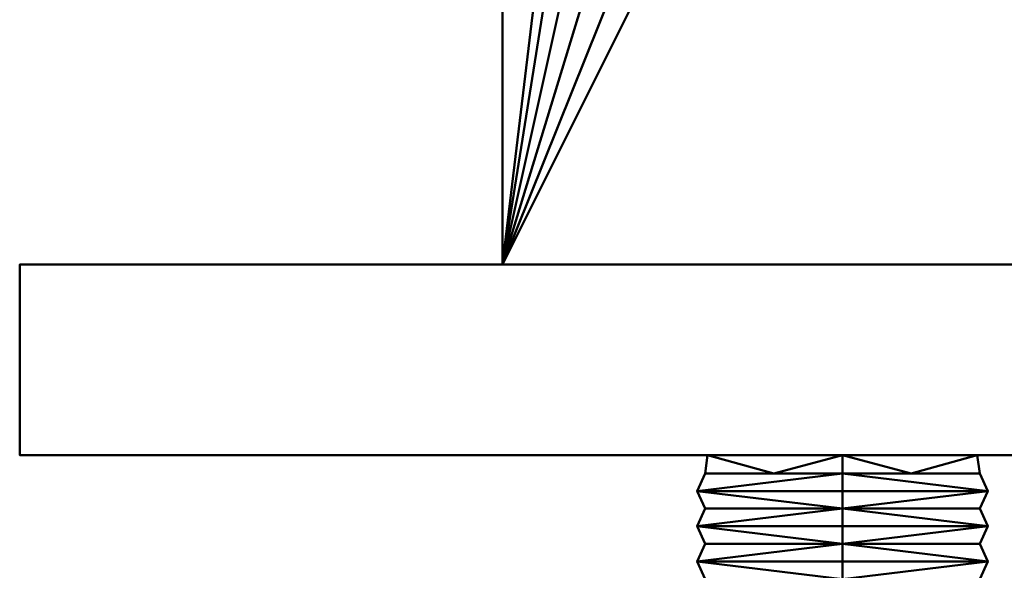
# Model space of a CAD drawing. Header units: millimetres. Extents: x 94.8 to 155.3, y 50 to 132.
# Tile 3 of 208: x 94.8 to 131, y 70.8 to 91. Entities that reach past the tile are written whole.
import ezdxf

# ---------------------------------------------------------------- set-up
doc = ezdxf.new("R2010")
doc.units = ezdxf.units.MM
doc.layers.add('P-SANR-FIXT', color=6, linetype='Continuous', lineweight=30)

# ---------------------------------------------------------------- blocks, each defined once
blk = doc.blocks.new('FamilyGeomCombination_6498-View 1')
at = {"layer": 'P-SANR-FIXT', "lineweight": 40}
mesh = blk.add_polyface(dxfattribs=at)
corners = [(112.5, 82, 12.5), (112.5, 132, 12.5), (112.5, 132, -12.5), (112.5, 82, -12.5)]
mesh.append_faces([[corners[k] for k in face] for face in [(0, 1, 2, 3)]])
mesh = blk.add_polyface(dxfattribs=at)
corners = [(137.5, 82, -12.5), (112.5, 82, -12.5), (112.5, 132, -12.5), (137.5, 132, -12.5), (116, 116, -12.5), (116.307, 113.671, -12.5), (117.206, 111.5, -12.5), (118.636, 109.636, -12.5), (120.5, 108.206, -12.5), (122.671, 107.307, -12.5), (125, 107, -12.5), (127.329, 107.307, -12.5), (129.5, 108.206, -12.5), (131.364, 109.636, -12.5), (132.794, 111.5, -12.5), (133.693, 113.671, -12.5), (134, 116, -12.5), (133.693, 118.329, -12.5), (132.794, 120.5, -12.5), (131.364, 122.364, -12.5), (129.5, 123.794, -12.5), (127.329, 124.693, -12.5), (125, 125, -12.5), (122.671, 124.693, -12.5), (120.5, 123.794, -12.5), (118.636, 122.364, -12.5), (117.206, 120.5, -12.5), (116.307, 118.329, -12.5)]
mesh.append_faces([[corners[k] for k in face] for face in [(8, 1, 7), (24, 2, 23), (19, 3, 18)]], dxfattribs={"vtx0": -1, "vtx1": -1})
mesh.append_faces([[corners[k] for k in face] for face in [(1, 8, 9), (1, 9, 10), (0, 11, 12), (0, 15, 16, 3), (2, 24, 25), (3, 19, 20)]], dxfattribs={"vtx0": -1, "vtx2": -1})
mesh.append_faces([[corners[k] for k in face] for face in [(6, 7, 1), (5, 6, 1), (12, 13, 0), (14, 15, 0), (13, 14, 0), (26, 27, 2), (25, 26, 2), (27, 4, 2), (17, 18, 3), (16, 17, 3), (20, 21, 3), (21, 22, 3)]], dxfattribs={"vtx1": -1, "vtx2": -1})
mesh.append_faces([[corners[k] for k in face] for face in [(4, 5, 1, 2), (10, 11, 0, 1), (22, 23, 2, 3)]], dxfattribs={"vtx1": -1, "vtx3": -1})
mesh = blk.add_polyface(dxfattribs=at)
corners = [(137.5, 82, 12.5), (137.5, 132, 12.5), (112.5, 132, 12.5), (112.5, 82, 12.5)]
mesh.append_faces([[corners[k] for k in face] for face in [(0, 1, 2, 3)]])
mesh = blk.add_polyface(dxfattribs=at)
corners = [(112.5, 82, -12.5), (137.5, 82, -12.5), (137.5, 82, 12.5), (112.5, 82, 12.5)]
mesh.append_faces([[corners[k] for k in face] for face in [(0, 1, 2, 3)]])

msp = doc.modelspace()

# ---------------------------------------------------------------- block references
at = {"layer": 'P-SANR-FIXT', "lineweight": 40}
msp.add_blockref('FamilyGeomCombination_6498-View 1', (0, 0), dxfattribs=at)

# ---------------------------------------------------------------- meshes
mesh = msp.add_polyface(dxfattribs=at)
corners = [(155.25, 82, 30.25), (155.25, 82, -30.25), (94.75, 82, -30.25), (94.75, 82, 30.25)]
mesh.append_faces([[corners[k] for k in face] for face in [(0, 1, 2, 3)]])
mesh = msp.add_polyface(dxfattribs=at)
corners = [(94.75, 75, 30.25), (94.75, 82, 30.25), (94.75, 82, -30.25), (94.75, 75, -30.25)]
mesh.append_faces([[corners[k] for k in face] for face in [(0, 1, 2, 3)]])
mesh = msp.add_polyface(dxfattribs=at)
corners = [(94.75, 75, -30.25), (94.75, 82, -30.25), (155.25, 82, -30.25), (155.25, 75, -30.25)]
mesh.append_faces([[corners[k] for k in face] for face in [(0, 1, 2, 3)]])
mesh = msp.add_polyface(dxfattribs=at)
corners = [(155.25, 75, 30.25), (155.25, 82, 30.25), (94.75, 82, 30.25), (94.75, 75, 30.25)]
mesh.append_faces([[corners[k] for k in face] for face in [(0, 1, 2, 3)]])
mesh = msp.add_polyface(dxfattribs=at)
corners = [(94.75, 75, -30.25), (155.25, 75, -30.25), (155.25, 75, 30.25), (94.75, 75, 30.25)]
mesh.append_faces([[corners[k] for k in face] for face in [(0, 1, 2, 3)]])
mesh = msp.add_polyface(dxfattribs=at)
corners = [(125, 74.326, -5.051), (119.949, 74.326), (125, 74.326, 5.051), (125, 75, 5.725), (120.042, 75, 2.862), (120.042, 75, -2.862), (125, 75, -5.725), (122.474, 74.326, 2.526), (122.474, 74.326, -2.526)]
mesh.append_faces([[corners[k] for k in face] for face in [(8, 6, 0)]], dxfattribs={"vtx0": -1})
mesh.append_faces([[corners[k] for k in face] for face in [(4, 7, 3), (6, 8, 5), (5, 1, 4)]], dxfattribs={"vtx0": -1, "vtx1": -1})
mesh.append_faces([[corners[k] for k in face] for face in [(4, 1, 7)]], dxfattribs={"vtx0": -1, "vtx2": -1})
mesh.append_faces([[corners[k] for k in face] for face in [(8, 1, 5)]], dxfattribs={"vtx1": -1, "vtx2": -1})
mesh.append_faces([[corners[k] for k in face] for face in [(7, 2, 3)]], dxfattribs={"vtx2": -1})
mesh = msp.add_polyface(dxfattribs=at)
corners = [(125, 75, -5.725), (120.042, 75, -2.862), (120.042, 75, 2.862), (125, 75, 5.725), (125, 75)]
mesh.append_faces([[corners[k] for k in face] for face in [(2, 3, 4)]], dxfattribs={"vtx2": -1})
mesh.append_faces([[corners[k] for k in face] for face in [(4, 0, 1, 2)]], dxfattribs={"vtx3": -1})
mesh = msp.add_polyface(dxfattribs=at)
corners = [(125, 74.326, 5.051), (130.051, 74.326), (125, 74.326, -5.051), (125, 75, -5.725), (129.958, 75, -2.862), (129.958, 75, 2.862), (125, 75, 5.725), (127.526, 74.326, -2.526), (127.526, 74.326, 2.526)]
mesh.append_faces([[corners[k] for k in face] for face in [(8, 6, 0)]], dxfattribs={"vtx0": -1})
mesh.append_faces([[corners[k] for k in face] for face in [(4, 7, 3), (6, 8, 5), (5, 1, 4)]], dxfattribs={"vtx0": -1, "vtx1": -1})
mesh.append_faces([[corners[k] for k in face] for face in [(4, 1, 7)]], dxfattribs={"vtx0": -1, "vtx2": -1})
mesh.append_faces([[corners[k] for k in face] for face in [(8, 1, 5)]], dxfattribs={"vtx1": -1, "vtx2": -1})
mesh.append_faces([[corners[k] for k in face] for face in [(7, 2, 3)]], dxfattribs={"vtx2": -1})
mesh = msp.add_polyface(dxfattribs=at)
corners = [(125, 75, 5.725), (129.958, 75, 2.862), (129.958, 75, -2.862), (125, 75, -5.725), (125, 75)]
mesh.append_faces([[corners[k] for k in face] for face in [(0, 1, 4)]], dxfattribs={"vtx1": -1})
mesh.append_faces([[corners[k] for k in face] for face in [(2, 3, 4, 1)]], dxfattribs={"vtx2": -1})
mesh = msp.add_polyface(dxfattribs=at)
corners = [(125, 73.679, -6.172), (119.655, 73.679, -3.086), (119.655, 73.679, 3.086), (125, 73.679, 6.172), (125, 74.326, 5.051), (119.949, 74.326), (125, 74.326, -5.051)]
mesh.append_faces([[corners[k] for k in face] for face in [(2, 4, 5), (5, 1, 2)]], dxfattribs={"vtx0": -1, "vtx2": -1})
mesh.append_faces([[corners[k] for k in face] for face in [(3, 4, 2), (0, 1, 6)]], dxfattribs={"vtx1": -1})
mesh.append_faces([[corners[k] for k in face] for face in [(5, 6, 1)]], dxfattribs={"vtx1": -1, "vtx2": -1})
mesh = msp.add_polyface(dxfattribs=at)
corners = [(125, 73.679, 6.172), (130.345, 73.679, 3.086), (130.345, 73.679, -3.086), (125, 73.679, -6.172), (125, 74.326, -5.051), (130.051, 74.326), (125, 74.326, 5.051)]
mesh.append_faces([[corners[k] for k in face] for face in [(2, 4, 5), (5, 1, 2)]], dxfattribs={"vtx0": -1, "vtx2": -1})
mesh.append_faces([[corners[k] for k in face] for face in [(3, 4, 2), (0, 1, 6)]], dxfattribs={"vtx1": -1})
mesh.append_faces([[corners[k] for k in face] for face in [(5, 6, 1)]], dxfattribs={"vtx1": -1, "vtx2": -1})
mesh = msp.add_polyface(dxfattribs=at)
corners = [(125, 73.032, -5.051), (119.949, 73.032), (125, 73.032, 5.051), (125, 73.679, 6.172), (119.655, 73.679, 3.086), (119.655, 73.679, -3.086), (125, 73.679, -6.172)]
mesh.append_faces([[corners[k] for k in face] for face in [(2, 4, 1), (5, 1, 4)]], dxfattribs={"vtx0": -1, "vtx1": -1})
mesh.append_faces([[corners[k] for k in face] for face in [(3, 4, 2)]], dxfattribs={"vtx1": -1})
mesh.append_faces([[corners[k] for k in face] for face in [(0, 1, 5)]], dxfattribs={"vtx1": -1, "vtx2": -1})
mesh.append_faces([[corners[k] for k in face] for face in [(5, 6, 0)]], dxfattribs={"vtx2": -1})
mesh = msp.add_polyface(dxfattribs=at)
corners = [(125, 73.032, 5.051), (130.051, 73.032), (125, 73.032, -5.051), (125, 73.679, -6.172), (130.345, 73.679, -3.086), (130.345, 73.679, 3.086), (125, 73.679, 6.172)]
mesh.append_faces([[corners[k] for k in face] for face in [(2, 4, 1), (5, 1, 4)]], dxfattribs={"vtx0": -1, "vtx1": -1})
mesh.append_faces([[corners[k] for k in face] for face in [(3, 4, 2)]], dxfattribs={"vtx1": -1})
mesh.append_faces([[corners[k] for k in face] for face in [(0, 1, 5)]], dxfattribs={"vtx1": -1, "vtx2": -1})
mesh.append_faces([[corners[k] for k in face] for face in [(5, 6, 0)]], dxfattribs={"vtx2": -1})
mesh = msp.add_polyface(dxfattribs=at)
corners = [(125, 72.385, -6.172), (119.655, 72.385, -3.086), (119.655, 72.385, 3.086), (125, 72.385, 6.172), (125, 73.032, 5.051), (119.949, 73.032), (125, 73.032, -5.051)]
mesh.append_faces([[corners[k] for k in face] for face in [(2, 4, 5), (5, 1, 2)]], dxfattribs={"vtx0": -1, "vtx2": -1})
mesh.append_faces([[corners[k] for k in face] for face in [(3, 4, 2), (0, 1, 6)]], dxfattribs={"vtx1": -1})
mesh.append_faces([[corners[k] for k in face] for face in [(5, 6, 1)]], dxfattribs={"vtx1": -1, "vtx2": -1})
mesh = msp.add_polyface(dxfattribs=at)
corners = [(125, 72.385, 6.172), (130.345, 72.385, 3.086), (130.345, 72.385, -3.086), (125, 72.385, -6.172), (125, 73.032, -5.051), (130.051, 73.032), (125, 73.032, 5.051)]
mesh.append_faces([[corners[k] for k in face] for face in [(2, 4, 5), (5, 1, 2)]], dxfattribs={"vtx0": -1, "vtx2": -1})
mesh.append_faces([[corners[k] for k in face] for face in [(3, 4, 2), (0, 1, 6)]], dxfattribs={"vtx1": -1})
mesh.append_faces([[corners[k] for k in face] for face in [(5, 6, 1)]], dxfattribs={"vtx1": -1, "vtx2": -1})
mesh = msp.add_polyface(dxfattribs=at)
corners = [(125, 71.738, -5.051), (119.949, 71.738), (125, 71.738, 5.051), (125, 72.385, 6.172), (119.655, 72.385, 3.086), (119.655, 72.385, -3.086), (125, 72.385, -6.172)]
mesh.append_faces([[corners[k] for k in face] for face in [(2, 4, 1), (5, 1, 4)]], dxfattribs={"vtx0": -1, "vtx1": -1})
mesh.append_faces([[corners[k] for k in face] for face in [(3, 4, 2)]], dxfattribs={"vtx1": -1})
mesh.append_faces([[corners[k] for k in face] for face in [(0, 1, 5)]], dxfattribs={"vtx1": -1, "vtx2": -1})
mesh.append_faces([[corners[k] for k in face] for face in [(5, 6, 0)]], dxfattribs={"vtx2": -1})
mesh = msp.add_polyface(dxfattribs=at)
corners = [(125, 71.738, 5.051), (130.051, 71.738), (125, 71.738, -5.051), (125, 72.385, -6.172), (130.345, 72.385, -3.086), (130.345, 72.385, 3.086), (125, 72.385, 6.172)]
mesh.append_faces([[corners[k] for k in face] for face in [(2, 4, 1), (5, 1, 4)]], dxfattribs={"vtx0": -1, "vtx1": -1})
mesh.append_faces([[corners[k] for k in face] for face in [(3, 4, 2)]], dxfattribs={"vtx1": -1})
mesh.append_faces([[corners[k] for k in face] for face in [(0, 1, 5)]], dxfattribs={"vtx1": -1, "vtx2": -1})
mesh.append_faces([[corners[k] for k in face] for face in [(5, 6, 0)]], dxfattribs={"vtx2": -1})
mesh = msp.add_polyface(dxfattribs=at)
corners = [(125, 71.091, -6.172), (119.655, 71.091, -3.086), (119.655, 71.091, 3.086), (125, 71.091, 6.172), (125, 71.738, 5.051), (119.949, 71.738), (125, 71.738, -5.051)]
mesh.append_faces([[corners[k] for k in face] for face in [(2, 4, 5), (5, 1, 2)]], dxfattribs={"vtx0": -1, "vtx2": -1})
mesh.append_faces([[corners[k] for k in face] for face in [(3, 4, 2), (0, 1, 6)]], dxfattribs={"vtx1": -1})
mesh.append_faces([[corners[k] for k in face] for face in [(5, 6, 1)]], dxfattribs={"vtx1": -1, "vtx2": -1})
mesh = msp.add_polyface(dxfattribs=at)
corners = [(125, 71.091, 6.172), (130.345, 71.091, 3.086), (130.345, 71.091, -3.086), (125, 71.091, -6.172), (125, 71.738, -5.051), (130.051, 71.738), (125, 71.738, 5.051)]
mesh.append_faces([[corners[k] for k in face] for face in [(2, 4, 5), (5, 1, 2)]], dxfattribs={"vtx0": -1, "vtx2": -1})
mesh.append_faces([[corners[k] for k in face] for face in [(3, 4, 2), (0, 1, 6)]], dxfattribs={"vtx1": -1})
mesh.append_faces([[corners[k] for k in face] for face in [(5, 6, 1)]], dxfattribs={"vtx1": -1, "vtx2": -1})
mesh = msp.add_polyface(dxfattribs=at)
corners = [(125, 70.444, -5.051), (119.949, 70.444), (125, 70.444, 5.051), (125, 71.091, 6.172), (119.655, 71.091, 3.086), (119.655, 71.091, -3.086), (125, 71.091, -6.172)]
mesh.append_faces([[corners[k] for k in face] for face in [(2, 4, 1), (5, 1, 4)]], dxfattribs={"vtx0": -1, "vtx1": -1})
mesh.append_faces([[corners[k] for k in face] for face in [(3, 4, 2)]], dxfattribs={"vtx1": -1})
mesh.append_faces([[corners[k] for k in face] for face in [(0, 1, 5)]], dxfattribs={"vtx1": -1, "vtx2": -1})
mesh.append_faces([[corners[k] for k in face] for face in [(5, 6, 0)]], dxfattribs={"vtx2": -1})
mesh = msp.add_polyface(dxfattribs=at)
corners = [(125, 70.444, 5.051), (130.051, 70.444), (125, 70.444, -5.051), (125, 71.091, -6.172), (130.345, 71.091, -3.086), (130.345, 71.091, 3.086), (125, 71.091, 6.172)]
mesh.append_faces([[corners[k] for k in face] for face in [(2, 4, 1), (5, 1, 4)]], dxfattribs={"vtx0": -1, "vtx1": -1})
mesh.append_faces([[corners[k] for k in face] for face in [(3, 4, 2)]], dxfattribs={"vtx1": -1})
mesh.append_faces([[corners[k] for k in face] for face in [(0, 1, 5)]], dxfattribs={"vtx1": -1, "vtx2": -1})
mesh.append_faces([[corners[k] for k in face] for face in [(5, 6, 0)]], dxfattribs={"vtx2": -1})

doc.saveas('drawing.dxf')
